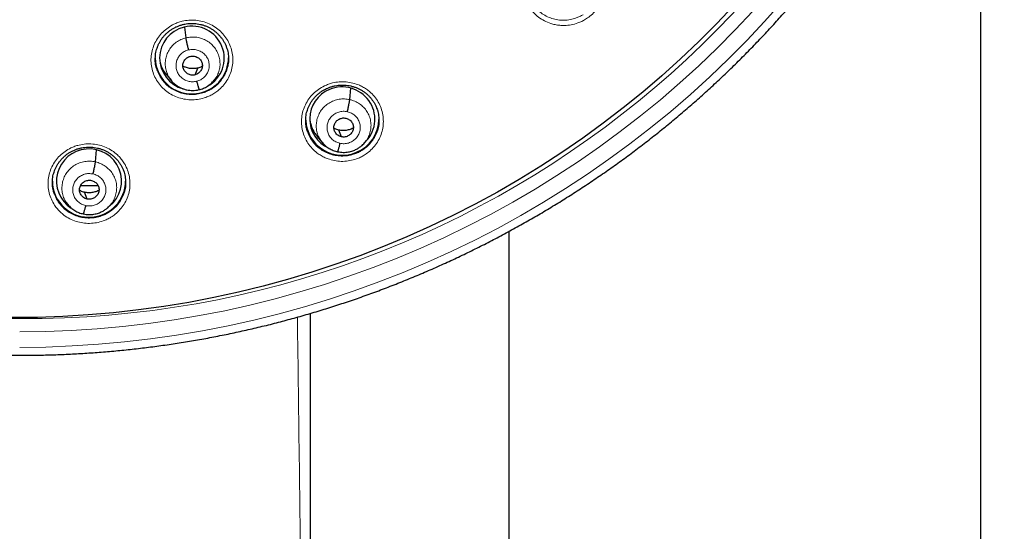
# Model space of a CAD drawing. Header units: millimetres. Extents: x 8 to 2230, y 12 to 2204.
# Tile 47 of 162: x 1077 to 1122, y 1818 to 1842. Entities that reach past the tile are written whole.
import ezdxf

# ---------------------------------------------------------------- set-up
doc = ezdxf.new("R2010")
doc.units = ezdxf.units.MM

msp = doc.modelspace()

# ---------------------------------------------------------------- linework, layer by layer
at = {"color": 7, "linetype": 'Continuous', "lineweight": 30}
for p, q in [((1121.38, 1713.841), (1121.38, 1858.143)), ((1084.495, 1841.24), (1084.446, 1841.742)), ((1083.568, 1839.553), (1083.815, 1839.254)), ((1084.913, 1839.523), (1085.039, 1839.841)), ((1085.795, 1839.263), (1085.918, 1839.411)), ((1092.097, 1838.376), (1092.145, 1838.903)), ((1091.709, 1836.65), (1091.591, 1836.964)), ((1090.57, 1836.686), (1090.818, 1836.387)), ((1092.803, 1836.4), (1092.795, 1836.391)), ((1092.799, 1836.388), (1092.882, 1836.488)), ((1080.293, 1835.487), (1080.343, 1836.042)), ((1078.564, 1834.135), (1078.586, 1834.092)), ((1079.904, 1833.763), (1079.787, 1834.078)), ((1078.86, 1833.689), (1079.013, 1833.503)), ((1081, 1833.513), (1080.991, 1833.503)), ((1080.995, 1833.5), (1081.111, 1833.64)), ((1099.48, 1832.26), (1099.48, 1713.841))]:
    msp.add_line(p, q, dxfattribs=at)
at = {"color": 7, "linetype": 'Continuous', "lineweight": 30, "flags": 128}
msp.add_lwpolyline([(1109.927, 1842.739), (1109.124, 1841.893), (1108.298, 1841.068), (1107.451, 1840.265), (1106.582, 1839.484), (1105.693, 1838.725), (1104.784, 1837.989), (1103.856, 1837.277), (1102.909, 1836.59), (1101.944, 1835.926), (1100.961, 1835.288), (1099.962, 1834.675), (1098.947, 1834.088), (1097.917, 1833.528), (1096.872, 1832.994), (1095.813, 1832.487), (1094.741, 1832.007), (1093.657, 1831.555), (1092.56, 1831.132), (1091.453, 1830.736), (1090.336, 1830.369), (1089.21, 1830.031), (1088.074, 1829.722), (1086.931, 1829.442), (1085.781, 1829.192), (1084.625, 1828.971), (1083.463, 1828.78), (1082.296, 1828.619), (1081.126, 1828.489), (1079.952, 1828.388), (1078.776, 1828.317), (1077.599, 1828.277), (1076.421, 1828.267)], dxfattribs=at)
at = {"color": 252, "linetype": 'Continuous', "lineweight": 0, "flags": 128}
for points in [[(1076.776, 1826.885), (1077.993, 1826.901), (1079.211, 1826.948), (1080.426, 1827.026), (1081.639, 1827.136), (1082.848, 1827.276), (1084.054, 1827.448), (1085.254, 1827.65), (1086.449, 1827.884), (1087.637, 1828.147), (1088.817, 1828.442), (1089.99, 1828.766), (1091.153, 1829.121), (1092.306, 1829.505), (1093.449, 1829.919), (1094.58, 1830.362), (1095.699, 1830.834), (1096.806, 1831.335), (1097.898, 1831.863), (1098.976, 1832.42), (1100.039, 1833.004), (1101.085, 1833.616), (1102.116, 1834.254), (1103.128, 1834.918), (1104.123, 1835.608), (1105.099, 1836.323), (1106.055, 1837.064), (1106.992, 1837.828), (1107.908, 1838.616), (1108.802, 1839.428), (1109.675, 1840.262), (1110.524, 1841.119), (1111.351, 1841.997), (1112.154, 1842.896)], [(1110.801, 1842.474), (1109.987, 1841.61), (1109.151, 1840.767), (1108.292, 1839.946), (1107.412, 1839.147), (1106.511, 1838.371), (1105.589, 1837.619), (1104.648, 1836.89), (1103.687, 1836.186), (1102.709, 1835.507), (1101.712, 1834.854), (1100.698, 1834.226), (1099.668, 1833.624), (1098.622, 1833.049), (1097.562, 1832.502), (1096.487, 1831.981), (1095.398, 1831.489), (1094.297, 1831.024), (1093.183, 1830.588), (1092.059, 1830.181), (1090.924, 1829.803), (1089.779, 1829.454), (1088.626, 1829.134), (1087.464, 1828.845), (1086.295, 1828.585), (1085.119, 1828.356), (1083.938, 1828.156), (1082.752, 1827.987), (1081.561, 1827.849), (1080.368, 1827.741), (1079.172, 1827.665), (1077.974, 1827.618), (1076.776, 1827.603)]]:
    msp.add_lwpolyline(points, dxfattribs=at)
at = {"color": 252, "linetype": 'Continuous', "lineweight": 0}
for centre, radius, start, end in [((1077.119, 1873.197), 44.974, 269.5619, 351.1833), ((1076.775, 1874.3), 46.077, 260.7696, 270.0009)]:
    msp.add_arc(centre, radius, start, end, dxfattribs=at)
at = {"color": 7, "linetype": 'Continuous', "lineweight": 30}
for centre, radius, start, end in [((1084.76, 1840.333), 1.693, 180.7051, 284.3235), ((1084.791, 1840.323), 1.676, 283.3522, 359.6146), ((1091.746, 1837.494), 1.697, 182.5638, 293.1678), ((1091.781, 1837.478), 1.669, 292.2979, 359.1295), ((1079.979, 1834.608), 1.686, 180.5378, 275.5197), ((1080.012, 1834.606), 1.681, 274.4052, 359.5356)]:
    msp.add_arc(centre, radius, start, end, dxfattribs=at)
for centre, major_axis, ratio, start_param, end_param in [((1084.771, 1840.298), (1.494, -0.143), 0.986246, 1.910687, 4.538775), ((1084.771, 1840.298), (1.494, -0.143), 0.986246, 5.320846, 8.193873), ((1091.749, 1837.472), (1.484, -0.295), 0.985767, 5.733609, 8.451892), ((1091.749, 1837.472), (1.484, -0.295), 0.985767, 2.168707, 4.476499), ((1091.749, 1837.472), (1.484, -0.295), 0.985767, 5.664215, 5.675279), ((1079.993, 1834.595), (1.508, -0.09), 0.988953, 1.717853, 4.195445), ((1079.993, 1834.595), (1.508, -0.09), 0.988953, 5.454596, 8.001039)]:
    msp.add_ellipse(centre, major_axis=major_axis, ratio=ratio, start_param=start_param, end_param=end_param, dxfattribs=at)
for points, knots in [([(1069.097, 1827.137), (1069.158, 1827.127), (1069.47, 1827.074), (1070.037, 1826.991), (1070.798, 1826.888), (1071.56, 1826.799), (1072.323, 1826.721), (1073.088, 1826.656), (1073.854, 1826.603), (1074.62, 1826.562), (1075.387, 1826.534), (1076.155, 1826.518), (1076.922, 1826.514), (1077.69, 1826.522), (1078.457, 1826.543), (1079.224, 1826.576), (1079.99, 1826.622), (1080.755, 1826.679), (1081.52, 1826.749), (1082.283, 1826.832), (1083.044, 1826.926), (1083.804, 1827.033), (1084.562, 1827.151), (1085.318, 1827.282), (1086.072, 1827.425), (1086.823, 1827.581), (1087.571, 1827.748), (1088.317, 1827.927), (1089.059, 1828.118), (1089.799, 1828.321), (1090.534, 1828.536), (1091.266, 1828.762), (1091.995, 1829), (1092.719, 1829.25), (1093.439, 1829.512), (1094.154, 1829.785), (1094.865, 1830.069), (1095.571, 1830.365), (1096.272, 1830.672), (1096.968, 1830.99), (1097.658, 1831.32), (1098.343, 1831.66), (1099.022, 1832.011), (1099.695, 1832.373), (1100.362, 1832.746), (1101.023, 1833.13), (1101.677, 1833.524), (1102.325, 1833.929), (1102.966, 1834.344), (1103.599, 1834.769), (1104.226, 1835.204), (1104.845, 1835.649), (1105.457, 1836.104), (1106.061, 1836.569), (1106.658, 1837.043), (1107.246, 1837.527), (1107.826, 1838.021), (1108.398, 1838.523), (1108.962, 1839.035), (1109.517, 1839.556), (1110.063, 1840.085), (1110.6, 1840.623), (1111.129, 1841.17), (1111.648, 1841.725), (1112.158, 1842.288), (1112.658, 1842.86), (1113.149, 1843.439), (1113.63, 1844.026), (1114.101, 1844.621), (1114.563, 1845.223), (1115.014, 1845.833), (1115.455, 1846.45), (1115.886, 1847.074), (1116.306, 1847.704), (1116.716, 1848.341), (1117.115, 1848.985), (1117.503, 1849.635), (1117.88, 1850.291), (1118.247, 1850.953), (1118.602, 1851.621), (1118.947, 1852.295), (1119.28, 1852.974), (1119.601, 1853.658), (1119.912, 1854.347), (1120.21, 1855.042), (1120.498, 1855.74), (1120.773, 1856.444), (1121.037, 1857.151), (1121.289, 1857.863), (1121.529, 1858.579), (1121.757, 1859.299), (1121.973, 1860.022), (1122.177, 1860.748), (1122.345, 1861.382), (1122.44, 1861.774), (1122.476, 1861.922)], [0, 0, 0, 0, 0.002613, 0.013502, 0.024391, 0.03528, 0.046168, 0.057057, 0.067946, 0.078835, 0.089724, 0.100613, 0.111502, 0.122391, 0.13328, 0.144169, 0.155058, 0.165946, 0.176835, 0.187724, 0.198613, 0.209502, 0.220391, 0.23128, 0.242169, 0.253057, 0.263946, 0.274835, 0.285724, 0.296613, 0.307501, 0.31839, 0.329279, 0.340167, 0.351056, 0.361945, 0.372833, 0.383722, 0.39461, 0.405499, 0.416387, 0.427276, 0.438164, 0.449052, 0.459941, 0.470829, 0.481717, 0.492605, 0.503493, 0.514381, 0.52527, 0.536158, 0.547045, 0.557933, 0.568821, 0.579709, 0.590597, 0.601484, 0.612372, 0.62326, 0.634147, 0.645035, 0.655922, 0.66681, 0.677697, 0.688584, 0.699471, 0.710359, 0.721246, 0.732133, 0.74302, 0.753907, 0.764794, 0.775681, 0.786568, 0.797454, 0.808341, 0.819228, 0.830114, 0.841001, 0.851887, 0.862774, 0.87366, 0.884547, 0.895433, 0.906319, 0.917206, 0.928092, 0.938978, 0.949864, 0.96075, 0.971637, 0.982523, 0.993409, 1, 1, 1, 1]), ([(1083.163, 1840.8), (1083.166, 1840.808), (1083.182, 1840.86), (1083.224, 1840.952), (1083.29, 1841.077), (1083.367, 1841.195), (1083.455, 1841.307), (1083.553, 1841.413), (1083.66, 1841.51), (1083.776, 1841.598), (1083.898, 1841.677), (1084.027, 1841.745), (1084.16, 1841.801), (1084.298, 1841.845), (1084.438, 1841.878), (1084.581, 1841.9), (1084.727, 1841.909), (1084.873, 1841.907), (1085.019, 1841.892), (1085.163, 1841.866), (1085.304, 1841.828), (1085.44, 1841.778), (1085.57, 1841.718), (1085.694, 1841.647), (1085.812, 1841.565), (1085.922, 1841.474), (1086.025, 1841.373), (1086.12, 1841.264), (1086.204, 1841.148), (1086.277, 1841.025), (1086.331, 1840.917), (1086.356, 1840.847), (1086.366, 1840.822)], [0, 0, 0, 0, 0.005646, 0.040447, 0.074853, 0.109306, 0.144027, 0.178967, 0.214053, 0.249195, 0.284269, 0.319191, 0.353899, 0.388311, 0.422578, 0.457126, 0.491927, 0.526906, 0.561977, 0.597026, 0.631963, 0.66673, 0.701239, 0.735473, 0.769956, 0.804787, 0.839879, 0.875122, 0.910377, 0.945487, 0.980342, 1, 1, 1, 1]), ([(1084.616, 1840.682), (1084.609, 1840.711), (1084.594, 1840.769), (1084.573, 1840.857), (1084.553, 1840.943), (1084.535, 1841.023), (1084.519, 1841.096), (1084.507, 1841.158), (1084.499, 1841.208), (1084.496, 1841.229), (1084.495, 1841.24)], [0, 0, 0, 0, 0.126292, 0.251728, 0.376567, 0.500877, 0.624926, 0.749284, 0.874246, 1, 1, 1, 1]), ([(1086.361, 1840.824), (1086.373, 1840.798), (1086.421, 1840.687), (1086.46, 1840.475), (1086.473, 1840.197), (1086.441, 1839.926), (1086.381, 1839.758), (1086.353, 1839.677)], [0, 0, 0, 0, 0.071562, 0.309015, 0.54621, 0.783405, 1, 1, 1, 1]), ([(1083.164, 1839.726), (1083.145, 1839.777), (1083.095, 1839.914), (1083.064, 1840.154), (1083.07, 1840.432), (1083.107, 1840.651), (1083.155, 1840.77), (1083.168, 1840.802)], [0, 0, 0, 0, 0.14596, 0.399371, 0.652781, 0.905846, 1, 1, 1, 1]), ([(1084.913, 1839.523), (1084.883, 1839.518), (1084.825, 1839.507), (1084.735, 1839.514), (1084.649, 1839.536), (1084.568, 1839.573), (1084.496, 1839.625), (1084.436, 1839.688), (1084.39, 1839.763), (1084.36, 1839.845), (1084.347, 1839.93), (1084.351, 1840.017), (1084.374, 1840.101), (1084.413, 1840.179), (1084.466, 1840.25), (1084.532, 1840.309), (1084.607, 1840.356), (1084.664, 1840.373), (1084.693, 1840.382)], [0, 0, 0, 0, 0.062616, 0.12509, 0.187745, 0.250478, 0.313047, 0.375342, 0.437604, 0.5, 0.562395, 0.624658, 0.686954, 0.749523, 0.812256, 0.87491, 0.937384, 1, 1, 1, 1]), ([(1084.693, 1840.382), (1084.722, 1840.388), (1084.78, 1840.399), (1084.87, 1840.392), (1084.956, 1840.37), (1085.037, 1840.332), (1085.109, 1840.281), (1085.17, 1840.217), (1085.215, 1840.143), (1085.245, 1840.061), (1085.258, 1839.975), (1085.254, 1839.888), (1085.231, 1839.804), (1085.192, 1839.726), (1085.139, 1839.656), (1085.074, 1839.596), (1084.998, 1839.549), (1084.941, 1839.532), (1084.913, 1839.523)], [0, 0, 0, 0, 0.062616, 0.12509, 0.187744, 0.250477, 0.313046, 0.375341, 0.437603, 0.499999, 0.562394, 0.624657, 0.686953, 0.749522, 0.812255, 0.87491, 0.937384, 1, 1, 1, 1]), ([(1083.287, 1840.088), (1083.312, 1840.015), (1083.368, 1839.845), (1083.469, 1839.664), (1083.556, 1839.573), (1083.572, 1839.556)], [0, 0, 0, 0, 0.385342, 0.88606, 1, 1, 1, 1]), ([(1085.039, 1839.841), (1084.976, 1839.829), (1084.85, 1839.805), (1084.659, 1839.821), (1084.489, 1839.861), (1084.391, 1839.91), (1084.35, 1839.931)], [0, 0, 0, 0, 0.268526, 0.536446, 0.805138, 1, 1, 1, 1]), ([(1085.253, 1839.925), (1085.241, 1839.917), (1085.176, 1839.877), (1085.101, 1839.857), (1085.039, 1839.841)], [0, 0, 0, 0, 0.174862, 1, 1, 1, 1]), ([(1083.805, 1839.266), (1083.81, 1839.26), (1083.822, 1839.245), (1083.855, 1839.208), (1083.914, 1839.148), (1084.01, 1839.064), (1084.125, 1838.986), (1084.253, 1838.918), (1084.387, 1838.865), (1084.527, 1838.826), (1084.668, 1838.804), (1084.806, 1838.796), (1084.955, 1838.804), (1085.054, 1838.826), (1085.105, 1838.837)], [0, 0, 0, 0, 0.017385, 0.040394, 0.104182, 0.192233, 0.304692, 0.393308, 0.492828, 0.603211, 0.693117, 0.789109, 0.891294, 1, 1, 1, 1]), ([(1084.989, 1839.223), (1084.997, 1839.195), (1085.012, 1839.138), (1085.033, 1839.06), (1085.053, 1838.989), (1085.071, 1838.93), (1085.086, 1838.883), (1085.098, 1838.851), (1085.102, 1838.842), (1085.105, 1838.838)], [0, 0, 0, 0, 0.144511, 0.290043, 0.436429, 0.583164, 0.729865, 0.876425, 1, 1, 1, 1]), ([(1085.105, 1838.837), (1085.172, 1838.855), (1085.307, 1838.891), (1085.493, 1838.99), (1085.663, 1839.115), (1085.756, 1839.22), (1085.803, 1839.273)], [0, 0, 0, 0, 0.249039, 0.498396, 0.748773, 1, 1, 1, 1]), ([(1090.145, 1837.938), (1090.148, 1837.946), (1090.164, 1837.998), (1090.206, 1838.091), (1090.272, 1838.215), (1090.349, 1838.334), (1090.436, 1838.446), (1090.534, 1838.551), (1090.641, 1838.649), (1090.757, 1838.738), (1090.879, 1838.817), (1091.008, 1838.885), (1091.141, 1838.941), (1091.278, 1838.986), (1091.418, 1839.02), (1091.561, 1839.042), (1091.707, 1839.052), (1091.853, 1839.05), (1091.999, 1839.036), (1092.143, 1839.01), (1092.284, 1838.973), (1092.42, 1838.924), (1092.551, 1838.864), (1092.674, 1838.793), (1092.792, 1838.713), (1092.903, 1838.622), (1093.006, 1838.522), (1093.101, 1838.413), (1093.185, 1838.297), (1093.258, 1838.175), (1093.313, 1838.066), (1093.339, 1837.996), (1093.348, 1837.97)], [0, 0, 0, 0, 0.005673, 0.040438, 0.074804, 0.109211, 0.143888, 0.178785, 0.213827, 0.248926, 0.283957, 0.318834, 0.353494, 0.387861, 0.422087, 0.456598, 0.491364, 0.526313, 0.561358, 0.59639, 0.631314, 0.666074, 0.700583, 0.734819, 0.769303, 0.804134, 0.839226, 0.874471, 0.909731, 0.944848, 0.979714, 1, 1, 1, 1]), ([(1091.985, 1837.815), (1091.991, 1837.844), (1092.005, 1837.902), (1092.025, 1837.991), (1092.043, 1838.077), (1092.06, 1838.158), (1092.074, 1838.231), (1092.085, 1838.293), (1092.094, 1838.343), (1092.096, 1838.365), (1092.097, 1838.376)], [0, 0, 0, 0, 0.1256742, 0.2509501, 0.3759301, 0.5005341, 0.6249119, 0.7495344, 0.874557, 1, 1, 1, 1]), ([(1090.147, 1836.866), (1090.129, 1836.916), (1090.078, 1837.054), (1090.046, 1837.293), (1090.053, 1837.571), (1090.089, 1837.79), (1090.137, 1837.908), (1090.15, 1837.94)], [0, 0, 0, 0, 0.146895, 0.400272, 0.653648, 0.906559, 1, 1, 1, 1]), ([(1093.344, 1837.972), (1093.355, 1837.947), (1093.403, 1837.836), (1093.443, 1837.624), (1093.456, 1837.346), (1093.424, 1837.076), (1093.365, 1836.907), (1093.336, 1836.827)], [0, 0, 0, 0, 0.071295, 0.308779, 0.545854, 0.782928, 1, 1, 1, 1]), ([(1090.247, 1837.385), (1090.269, 1837.291), (1090.314, 1837.099), (1090.431, 1836.863), (1090.537, 1836.738), (1090.576, 1836.691)], [0, 0, 0, 0, 0.3734312, 0.7652311, 1, 1, 1, 1]), ([(1091.709, 1836.65), (1091.68, 1836.658), (1091.623, 1836.674), (1091.546, 1836.719), (1091.48, 1836.777), (1091.425, 1836.846), (1091.385, 1836.924), (1091.361, 1837.007), (1091.355, 1837.094), (1091.367, 1837.18), (1091.395, 1837.262), (1091.439, 1837.338), (1091.498, 1837.403), (1091.57, 1837.456), (1091.65, 1837.495), (1091.736, 1837.519), (1091.825, 1837.528), (1091.884, 1837.518), (1091.913, 1837.513)], [0, 0, 0, 0, 0.062618, 0.125098, 0.187755, 0.250489, 0.313058, 0.375354, 0.43762, 0.500016, 0.562408, 0.624662, 0.686949, 0.749514, 0.812248, 0.874907, 0.937386, 1, 1, 1, 1]), ([(1091.913, 1837.513), (1091.942, 1837.505), (1091.999, 1837.489), (1092.075, 1837.444), (1092.142, 1837.386), (1092.196, 1837.317), (1092.237, 1837.239), (1092.261, 1837.156), (1092.267, 1837.069), (1092.255, 1836.983), (1092.227, 1836.901), (1092.183, 1836.825), (1092.123, 1836.76), (1092.052, 1836.707), (1091.972, 1836.668), (1091.886, 1836.644), (1091.797, 1836.635), (1091.738, 1836.645), (1091.709, 1836.65)], [0, 0, 0, 0, 0.062618, 0.1250972, 0.1877546, 0.2504884, 0.3130566, 0.3753527, 0.437618, 0.5000149, 0.5624071, 0.6246614, 0.6869484, 0.7495132, 0.8122477, 0.8749066, 0.9373852, 1, 1, 1, 1]), ([(1091.591, 1836.964), (1091.529, 1836.979), (1091.448, 1836.999), (1091.377, 1837.042), (1091.361, 1837.052)], [0, 0, 0, 0, 0.766642, 1, 1, 1, 1]), ([(1092.263, 1837.062), (1092.227, 1837.043), (1092.135, 1836.994), (1091.972, 1836.953), (1091.78, 1836.933), (1091.654, 1836.954), (1091.591, 1836.964)], [0, 0, 0, 0, 0.174739, 0.450155, 0.724778, 1, 1, 1, 1]), ([(1090.813, 1836.395), (1090.861, 1836.341), (1090.956, 1836.235), (1091.131, 1836.109), (1091.322, 1836.011), (1091.461, 1835.977), (1091.53, 1835.96)], [0, 0, 0, 0, 0.2509531, 0.5012841, 0.750761, 1, 1, 1, 1]), ([(1091.53, 1835.96), (1091.574, 1835.951), (1091.66, 1835.934), (1091.789, 1835.926), (1091.912, 1835.93), (1092.062, 1835.95), (1092.23, 1835.994), (1092.405, 1836.069), (1092.548, 1836.155), (1092.659, 1836.242), (1092.744, 1836.323), (1092.789, 1836.376), (1092.809, 1836.399)], [0, 0, 0, 0, 0.095099, 0.185536, 0.271566, 0.353297, 0.50383, 0.637252, 0.753494, 0.852619, 0.934731, 1, 1, 1, 1]), ([(1091.637, 1836.348), (1091.63, 1836.319), (1091.617, 1836.262), (1091.597, 1836.185), (1091.579, 1836.115), (1091.562, 1836.056), (1091.548, 1836.009), (1091.537, 1835.976), (1091.532, 1835.966), (1091.53, 1835.961)], [0, 0, 0, 0, 0.145237, 0.290616, 0.436831, 0.583717, 0.730676, 0.877104, 1, 1, 1, 1]), ([(1078.388, 1835.066), (1078.39, 1835.072), (1078.406, 1835.123), (1078.447, 1835.214), (1078.512, 1835.339), (1078.589, 1835.457), (1078.677, 1835.569), (1078.774, 1835.674), (1078.881, 1835.772), (1078.996, 1835.86), (1079.118, 1835.939), (1079.247, 1836.007), (1079.38, 1836.063), (1079.517, 1836.108), (1079.657, 1836.141), (1079.8, 1836.163), (1079.946, 1836.173), (1080.092, 1836.171), (1080.238, 1836.157), (1080.382, 1836.131), (1080.523, 1836.093), (1080.66, 1836.044), (1080.79, 1835.984), (1080.914, 1835.913), (1081.032, 1835.832), (1081.143, 1835.742), (1081.246, 1835.642), (1081.341, 1835.533), (1081.426, 1835.417), (1081.499, 1835.295), (1081.555, 1835.184), (1081.582, 1835.113), (1081.592, 1835.085)], [0, 0, 0, 0, 0.004814, 0.039614, 0.074019, 0.108463, 0.143172, 0.178097, 0.213164, 0.248283, 0.28333, 0.318221, 0.352896, 0.387272, 0.421492, 0.455986, 0.490732, 0.525656, 0.560671, 0.595663, 0.630539, 0.665242, 0.699687, 0.733853, 0.768268, 0.803036, 0.838071, 0.873263, 0.908475, 0.943546, 0.978367, 1, 1, 1, 1]), ([(1080.18, 1834.927), (1080.187, 1834.956), (1080.2, 1835.014), (1080.22, 1835.103), (1080.239, 1835.189), (1080.256, 1835.27), (1080.27, 1835.342), (1080.281, 1835.404), (1080.289, 1835.455), (1080.292, 1835.476), (1080.293, 1835.487)], [0, 0, 0, 0, 0.126049, 0.251433, 0.376335, 0.500758, 0.624928, 0.749386, 0.874373, 1, 1, 1, 1]), ([(1078.39, 1833.997), (1078.372, 1834.045), (1078.321, 1834.181), (1078.29, 1834.418), (1078.295, 1834.696), (1078.332, 1834.916), (1078.38, 1835.034), (1078.393, 1835.067)], [0, 0, 0, 0, 0.141366, 0.39571, 0.650054, 0.903995, 1, 1, 1, 1]), ([(1081.588, 1835.087), (1081.598, 1835.063), (1081.646, 1834.954), (1081.685, 1834.744), (1081.699, 1834.466), (1081.667, 1834.195), (1081.608, 1834.025), (1081.58, 1833.944)], [0, 0, 0, 0, 0.066595, 0.304468, 0.542105, 0.779741, 1, 1, 1, 1]), ([(1079.904, 1833.763), (1079.875, 1833.771), (1079.818, 1833.787), (1079.742, 1833.833), (1079.675, 1833.891), (1079.621, 1833.96), (1079.581, 1834.038), (1079.556, 1834.121), (1079.55, 1834.208), (1079.562, 1834.294), (1079.59, 1834.376), (1079.634, 1834.451), (1079.694, 1834.516), (1079.765, 1834.569), (1079.845, 1834.608), (1079.931, 1834.632), (1080.021, 1834.64), (1080.079, 1834.63), (1080.109, 1834.626)], [0, 0, 0, 0, 0.062617, 0.125093, 0.187748, 0.250481, 0.313051, 0.375349, 0.437614, 0.50001, 0.562404, 0.624662, 0.686954, 0.749522, 0.812255, 0.87491, 0.937385, 1, 1, 1, 1]), ([(1080.109, 1834.626), (1080.137, 1834.618), (1080.194, 1834.601), (1080.271, 1834.556), (1080.337, 1834.498), (1080.392, 1834.428), (1080.432, 1834.351), (1080.456, 1834.267), (1080.462, 1834.181), (1080.451, 1834.095), (1080.422, 1834.013), (1080.378, 1833.937), (1080.319, 1833.872), (1080.248, 1833.82), (1080.167, 1833.781), (1080.081, 1833.757), (1079.992, 1833.748), (1079.933, 1833.758), (1079.904, 1833.763)], [0, 0, 0, 0, 0.062617, 0.125093, 0.187747, 0.25048, 0.313049, 0.375347, 0.437612, 0.500009, 0.562403, 0.624661, 0.686953, 0.74952, 0.812254, 0.87491, 0.937385, 1, 1, 1, 1]), ([(1079.787, 1834.078), (1079.725, 1834.094), (1079.643, 1834.114), (1079.573, 1834.157), (1079.556, 1834.167)], [0, 0, 0, 0, 0.766682, 1, 1, 1, 1]), ([(1079.946, 1834.375), (1079.834, 1834.375), (1079.72, 1834.375), (1079.596, 1834.375), (1079.593, 1834.375)], [0, 0, 0, 0, 0.974998, 1, 1, 1, 1]), ([(1080.458, 1834.174), (1080.423, 1834.155), (1080.331, 1834.107), (1080.167, 1834.066), (1079.976, 1834.046), (1079.85, 1834.067), (1079.787, 1834.078)], [0, 0, 0, 0, 0.174835, 0.450214, 0.7248, 1, 1, 1, 1]), ([(1080.417, 1834.375), (1080.395, 1834.375), (1080.312, 1834.375), (1080.155, 1834.375), (1080.015, 1834.375), (1079.946, 1834.375)], [0, 0, 0, 0, 0.14509, 0.572545, 1, 1, 1, 1]), ([(1079.009, 1833.51), (1079.056, 1833.457), (1079.152, 1833.35), (1079.327, 1833.224), (1079.518, 1833.125), (1079.656, 1833.091), (1079.725, 1833.074)], [0, 0, 0, 0, 0.2508889, 0.5012021, 0.7507018, 1, 1, 1, 1]), ([(1079.725, 1833.074), (1079.77, 1833.065), (1079.856, 1833.048), (1079.985, 1833.04), (1080.107, 1833.044), (1080.257, 1833.063), (1080.426, 1833.107), (1080.601, 1833.182), (1080.743, 1833.267), (1080.855, 1833.354), (1080.94, 1833.435), (1080.985, 1833.488), (1081.005, 1833.511)], [0, 0, 0, 0, 0.0950939, 0.1855232, 0.271544, 0.3532672, 0.5037858, 0.6372017, 0.7534443, 0.8525769, 0.9347062, 1, 1, 1, 1]), ([(1079.833, 1833.462), (1079.826, 1833.433), (1079.812, 1833.376), (1079.793, 1833.299), (1079.774, 1833.229), (1079.758, 1833.17), (1079.744, 1833.123), (1079.732, 1833.09), (1079.728, 1833.08), (1079.726, 1833.076)], [0, 0, 0, 0, 0.1448615, 0.2901469, 0.4364728, 0.583581, 0.7307806, 0.8773718, 1, 1, 1, 1]), ([(1090.275, 1711.294), (1090.275, 1711.363), (1090.275, 1711.727), (1090.275, 1712.369), (1090.275, 1713.203), (1090.274, 1713.988), (1090.274, 1714.724), (1090.274, 1715.399), (1090.274, 1716.014), (1090.274, 1716.573), (1090.274, 1717.087), (1090.274, 1717.557), (1090.274, 1717.99), (1090.274, 1718.383), (1090.274, 1718.735), (1090.274, 1719.038), (1090.274, 1719.293), (1090.274, 1719.498), (1090.274, 1719.665), (1090.274, 1719.812), (1090.274, 1719.961), (1090.274, 1720.201), (1090.274, 1720.546), (1090.274, 1721.011), (1090.274, 1721.507), (1090.274, 1722.031), (1090.274, 1722.578), (1090.274, 1723.166), (1090.274, 1723.785), (1090.274, 1724.421), (1090.274, 1725.43), (1090.274, 1726.82), (1090.274, 1728.601), (1090.274, 1730.417), (1090.274, 1732.28), (1090.274, 1734.191), (1090.274, 1736.141), (1090.274, 1738.1), (1090.274, 1740.053), (1090.274, 1741.994), (1090.274, 1743.923), (1090.274, 1745.704), (1090.274, 1747.338), (1090.273, 1748.826), (1090.273, 1750.307), (1090.273, 1751.777), (1090.273, 1753.212), (1090.273, 1754.598), (1090.273, 1755.924), (1090.273, 1757.197), (1090.273, 1758.419), (1090.273, 1759.589), (1090.273, 1760.706), (1090.273, 1761.772), (1090.273, 1762.668), (1090.272, 1763.408), (1090.272, 1764.016), (1090.272, 1764.637), (1090.272, 1765.285), (1090.272, 1766.018), (1090.272, 1766.841), (1090.272, 1767.76), (1090.272, 1768.724), (1090.272, 1769.732), (1090.272, 1770.778), (1090.272, 1771.861), (1090.272, 1772.982), (1090.272, 1774.136), (1090.272, 1775.845), (1090.272, 1778.08), (1090.272, 1780.824), (1090.272, 1783.434), (1090.272, 1785.914), (1090.272, 1788.263), (1090.272, 1790.577), (1090.272, 1792.852), (1090.272, 1795.087), (1090.272, 1797.24), (1090.272, 1799.312), (1090.272, 1800.859), (1090.272, 1801.934), (1090.272, 1802.55), (1090.272, 1803.162), (1090.272, 1803.779), (1090.272, 1804.476), (1090.272, 1805.271), (1090.272, 1806.173), (1090.272, 1807.127), (1090.272, 1808.133), (1090.272, 1809.19), (1090.272, 1810.298), (1090.272, 1811.459), (1090.272, 1812.671), (1090.272, 1813.934), (1090.272, 1815.25), (1090.272, 1816.616), (1090.272, 1818.035), (1090.272, 1819.505), (1090.272, 1820.983), (1090.272, 1822.465), (1090.272, 1823.949), (1090.272, 1825.477), (1090.272, 1826.986), (1090.272, 1827.985), (1090.272, 1828.461)], [0, 0, 0, 0, 0.001777, 0.009314, 0.016433, 0.023132, 0.029411, 0.03527, 0.040408, 0.045172, 0.04956, 0.053573, 0.057211, 0.060631, 0.063635, 0.066223, 0.068396, 0.070153, 0.071475, 0.072665, 0.073934, 0.075281, 0.078805, 0.082775, 0.08719, 0.091509, 0.096183, 0.101213, 0.106568, 0.112015, 0.117504, 0.132409, 0.147611, 0.163108, 0.178902, 0.195323, 0.212048, 0.228817, 0.245486, 0.262055, 0.278524, 0.294893, 0.307656, 0.320358, 0.332998, 0.345577, 0.357991, 0.369751, 0.381066, 0.391938, 0.402366, 0.41235, 0.421889, 0.430984, 0.439634, 0.444844, 0.44993, 0.455211, 0.460742, 0.466523, 0.473986, 0.481828, 0.49005, 0.498652, 0.507635, 0.516828, 0.526389, 0.536318, 0.546387, 0.570129, 0.593544, 0.616628, 0.636957, 0.657018, 0.676782, 0.696203, 0.71528, 0.734014, 0.751325, 0.768332, 0.773614, 0.778866, 0.784088, 0.789289, 0.794674, 0.801935, 0.809636, 0.817777, 0.826359, 0.83538, 0.844843, 0.854746, 0.865089, 0.875873, 0.887098, 0.898765, 0.910872, 0.92342, 0.93641, 0.948705, 0.961371, 0.974409, 0.987817, 1, 1, 1, 1])]:
    msp.add_open_spline(points, degree=3, knots=knots, dxfattribs=at)
at = {"color": 252, "linetype": 'Continuous', "lineweight": 0}
for points, knots in [([(1103.036, 1842.099), (1103.104, 1842.144), (1103.26, 1842.248), (1103.472, 1842.452), (1103.663, 1842.705), (1103.806, 1842.985), (1103.9, 1843.285), (1103.941, 1843.595), (1103.929, 1843.907), (1103.861, 1844.213), (1103.743, 1844.503), (1103.576, 1844.769), (1103.365, 1845.005), (1103.116, 1845.201), (1102.867, 1845.338), (1102.634, 1845.425), (1102.427, 1845.478), (1102.18, 1845.514), (1101.894, 1845.514), (1101.615, 1845.469), (1101.385, 1845.399), (1101.163, 1845.307), (1100.922, 1845.164), (1100.677, 1844.96), (1100.471, 1844.719), (1100.309, 1844.448), (1100.196, 1844.154), (1100.135, 1843.847), (1100.128, 1843.535), (1100.174, 1843.226), (1100.274, 1842.929), (1100.423, 1842.652), (1100.618, 1842.405), (1100.853, 1842.193), (1101.123, 1842.023), (1101.385, 1841.912), (1101.626, 1841.849), (1101.838, 1841.818), (1102.088, 1841.808), (1102.373, 1841.837), (1102.644, 1841.91), (1102.865, 1842.001), (1102.979, 1842.066), (1103.036, 1842.099)], [0, 0, 0, 0, 0.020513, 0.047292, 0.074071, 0.100846, 0.127621, 0.154422, 0.181223, 0.208068, 0.234914, 0.261803, 0.288692, 0.315605, 0.342518, 0.360448, 0.378435, 0.396365, 0.423237, 0.450109, 0.466891, 0.483673, 0.510448, 0.537223, 0.563998, 0.590773, 0.617553, 0.644333, 0.671146, 0.69796, 0.72482, 0.75168, 0.77858, 0.805479, 0.832393, 0.859307, 0.877232, 0.895214, 0.913139, 0.939996, 0.966854, 0.983427, 1, 1, 1, 1]), ([(1102.923, 1842.313), (1102.872, 1842.284), (1102.77, 1842.226), (1102.572, 1842.144), (1102.329, 1842.078), (1102.043, 1842.049), (1101.756, 1842.068), (1101.569, 1842.111), (1101.388, 1842.17), (1101.211, 1842.244), (1100.97, 1842.395), (1100.759, 1842.585), (1100.587, 1842.806), (1100.473, 1843.001), (1100.435, 1843.125), (1100.424, 1843.161)], [0, 0, 0, 0, 0.057963, 0.115926, 0.209838, 0.30375, 0.397653, 0.491558, 0.492002, 0.586167, 0.680331, 0.774449, 0.868567, 0.962543, 1, 1, 1, 1]), ([(1085.781, 1838.652), (1085.846, 1838.696), (1086, 1838.798), (1086.209, 1838.999), (1086.4, 1839.251), (1086.543, 1839.531), (1086.637, 1839.83), (1086.677, 1840.14), (1086.664, 1840.452), (1086.596, 1840.758), (1086.477, 1841.049), (1086.309, 1841.315), (1086.098, 1841.551), (1085.848, 1841.748), (1085.568, 1841.902), (1085.265, 1842.007), (1084.948, 1842.063), (1084.626, 1842.064), (1084.349, 1842.021), (1084.119, 1841.952), (1083.898, 1841.86), (1083.657, 1841.719), (1083.412, 1841.516), (1083.206, 1841.275), (1083.044, 1841.005), (1082.932, 1840.712), (1082.87, 1840.405), (1082.864, 1840.093), (1082.911, 1839.783), (1083.011, 1839.486), (1083.161, 1839.209), (1083.358, 1838.961), (1083.593, 1838.749), (1083.863, 1838.578), (1084.158, 1838.454), (1084.471, 1838.38), (1084.792, 1838.358), (1085.112, 1838.389), (1085.384, 1838.461), (1085.607, 1838.553), (1085.723, 1838.619), (1085.781, 1838.652)], [0, 0, 0, 0, 0.019838, 0.046637, 0.073436, 0.100261, 0.127087, 0.153948, 0.180809, 0.207699, 0.234589, 0.261487, 0.288386, 0.31527, 0.342155, 0.369008, 0.39586, 0.422678, 0.449497, 0.466202, 0.482907, 0.509722, 0.536536, 0.56335, 0.590164, 0.617, 0.643837, 0.670708, 0.69758, 0.724475, 0.751369, 0.778266, 0.805163, 0.832039, 0.858914, 0.885756, 0.912598, 0.939407, 0.966216, 0.983108, 1, 1, 1, 1]), ([(1084.495, 1841.24), (1084.577, 1841.256), (1084.741, 1841.287), (1084.993, 1841.271), (1085.236, 1841.213), (1085.463, 1841.108), (1085.664, 1840.963), (1085.832, 1840.781), (1085.959, 1840.571), (1086.042, 1840.341), (1086.08, 1840.099), (1086.07, 1839.855), (1086.008, 1839.618), (1085.914, 1839.415), (1085.824, 1839.305), (1085.786, 1839.259)], [0, 0, 0, 0, 0.078712, 0.157316, 0.235954, 0.314564, 0.393164, 0.471698, 0.55019, 0.628786, 0.707381, 0.785874, 0.864408, 0.943008, 1, 1, 1, 1]), ([(1083.808, 1839.268), (1083.798, 1839.278), (1083.733, 1839.347), (1083.648, 1839.506), (1083.562, 1839.734), (1083.526, 1839.976), (1083.536, 1840.22), (1083.597, 1840.457), (1083.704, 1840.678), (1083.854, 1840.875), (1084.041, 1841.039), (1084.255, 1841.168), (1084.415, 1841.216), (1084.495, 1841.24)], [0, 0, 0, 0, 0.016506, 0.114736, 0.213096, 0.311456, 0.409687, 0.507969, 0.606334, 0.704712, 0.803124, 0.901494, 1, 1, 1, 1]), ([(1084.989, 1839.223), (1084.923, 1839.212), (1084.79, 1839.19), (1084.587, 1839.222), (1084.4, 1839.3), (1084.241, 1839.424), (1084.12, 1839.583), (1084.045, 1839.767), (1084.022, 1839.965), (1084.052, 1840.161), (1084.133, 1840.343), (1084.26, 1840.498), (1084.424, 1840.62), (1084.552, 1840.661), (1084.616, 1840.682)], [0, 0, 0, 0, 0.083335, 0.166671, 0.250005, 0.333339, 0.41667, 0.500002, 0.583331, 0.666664, 0.749998, 0.833331, 0.916665, 1, 1, 1, 1]), ([(1084.616, 1840.682), (1084.683, 1840.693), (1084.816, 1840.715), (1085.018, 1840.684), (1085.205, 1840.605), (1085.364, 1840.482), (1085.486, 1840.323), (1085.56, 1840.138), (1085.583, 1839.941), (1085.553, 1839.745), (1085.472, 1839.562), (1085.345, 1839.407), (1085.182, 1839.286), (1085.054, 1839.244), (1084.989, 1839.223)], [0, 0, 0, 0, 0.083336, 0.16667, 0.250005, 0.333339, 0.416673, 0.500003, 0.583336, 0.666668, 0.750003, 0.833337, 0.916667, 1, 1, 1, 1]), ([(1085.672, 1838.867), (1085.62, 1838.837), (1085.516, 1838.778), (1085.317, 1838.696), (1085.074, 1838.632), (1084.787, 1838.604), (1084.501, 1838.623), (1084.314, 1838.667), (1084.133, 1838.726), (1083.956, 1838.8), (1083.715, 1838.952), (1083.504, 1839.142), (1083.33, 1839.364), (1083.215, 1839.562), (1083.176, 1839.689), (1083.164, 1839.726)], [0, 0, 0, 0, 0.0588623, 0.1177246, 0.2111187, 0.304513, 0.3979048, 0.4912972, 0.4916333, 0.5852973, 0.678962, 0.7727085, 0.8664556, 0.9602024, 1, 1, 1, 1]), ([(1086.353, 1839.677), (1086.351, 1839.67), (1086.321, 1839.573), (1086.222, 1839.403), (1086.055, 1839.177), (1085.867, 1838.997), (1085.73, 1838.906), (1085.672, 1838.867)], [0, 0, 0, 0, 0.022384, 0.283976, 0.545281, 0.806583, 1, 1, 1, 1]), ([(1092.766, 1835.799), (1092.832, 1835.843), (1092.986, 1835.946), (1093.196, 1836.148), (1093.386, 1836.4), (1093.529, 1836.68), (1093.622, 1836.979), (1093.662, 1837.289), (1093.649, 1837.601), (1093.581, 1837.906), (1093.462, 1838.196), (1093.293, 1838.462), (1093.105, 1838.671), (1092.916, 1838.829), (1092.739, 1838.945), (1092.518, 1839.058), (1092.248, 1839.151), (1091.931, 1839.205), (1091.609, 1839.206), (1091.331, 1839.161), (1091.102, 1839.091), (1090.881, 1838.999), (1090.64, 1838.858), (1090.395, 1838.654), (1090.19, 1838.413), (1090.028, 1838.143), (1089.916, 1837.85), (1089.855, 1837.543), (1089.849, 1837.231), (1089.896, 1836.922), (1089.997, 1836.626), (1090.147, 1836.349), (1090.343, 1836.102), (1090.553, 1835.914), (1090.759, 1835.776), (1090.948, 1835.679), (1091.18, 1835.589), (1091.458, 1835.524), (1091.779, 1835.503), (1092.099, 1835.535), (1092.371, 1835.608), (1092.593, 1835.7), (1092.708, 1835.766), (1092.766, 1835.799)], [0, 0, 0, 0, 0.020035, 0.046809, 0.073584, 0.100382, 0.127181, 0.154023, 0.180866, 0.207753, 0.23464, 0.261552, 0.288464, 0.306395, 0.324384, 0.342315, 0.369189, 0.396064, 0.422892, 0.449719, 0.466432, 0.483144, 0.509932, 0.53672, 0.563507, 0.590294, 0.617105, 0.643916, 0.670773, 0.697631, 0.724528, 0.751426, 0.77834, 0.805254, 0.82318, 0.841163, 0.859089, 0.88595, 0.91281, 0.939624, 0.966438, 0.983219, 1, 1, 1, 1]), ([(1090.829, 1836.383), (1090.795, 1836.423), (1090.708, 1836.525), (1090.614, 1836.721), (1090.547, 1836.956), (1090.533, 1837.2), (1090.566, 1837.442), (1090.645, 1837.674), (1090.768, 1837.888), (1090.933, 1838.073), (1091.131, 1838.223), (1091.357, 1838.332), (1091.599, 1838.396), (1091.85, 1838.417), (1092.015, 1838.39), (1092.097, 1838.376)], [0, 0, 0, 0, 0.050481, 0.129624, 0.208701, 0.287738, 0.366878, 0.446015, 0.525046, 0.60412, 0.683263, 0.762416, 0.841598, 0.920746, 1, 1, 1, 1]), ([(1092.097, 1838.376), (1092.178, 1838.353), (1092.338, 1838.309), (1092.555, 1838.184), (1092.744, 1838.024), (1092.898, 1837.831), (1093.009, 1837.612), (1093.074, 1837.376), (1093.089, 1837.133), (1093.056, 1836.89), (1092.975, 1836.659), (1092.889, 1836.493), (1092.818, 1836.416), (1092.803, 1836.4)], [0, 0, 0, 0, 0.097571, 0.195008, 0.292487, 0.389933, 0.487366, 0.584718, 0.682022, 0.779452, 0.876878, 0.974174, 1, 1, 1, 1]), ([(1091.637, 1836.348), (1091.573, 1836.368), (1091.444, 1836.407), (1091.279, 1836.524), (1091.149, 1836.676), (1091.064, 1836.857), (1091.031, 1837.052), (1091.05, 1837.25), (1091.121, 1837.436), (1091.24, 1837.598), (1091.397, 1837.725), (1091.582, 1837.808), (1091.784, 1837.844), (1091.918, 1837.825), (1091.985, 1837.815)], [0, 0, 0, 0, 0.083333, 0.166663, 0.249999, 0.333334, 0.416669, 0.499998, 0.58333, 0.666662, 0.749996, 0.83333, 0.916664, 1, 1, 1, 1]), ([(1091.985, 1837.815), (1092.049, 1837.795), (1092.178, 1837.756), (1092.343, 1837.639), (1092.473, 1837.487), (1092.557, 1837.306), (1092.591, 1837.111), (1092.572, 1836.913), (1092.5, 1836.727), (1092.382, 1836.564), (1092.225, 1836.437), (1092.039, 1836.355), (1091.838, 1836.319), (1091.704, 1836.338), (1091.637, 1836.348)], [0, 0, 0, 0, 0.083333, 0.166663, 0.249999, 0.333335, 0.416669, 0.499998, 0.58333, 0.666662, 0.749996, 0.83333, 0.916664, 1, 1, 1, 1]), ([(1092.655, 1836.015), (1092.603, 1835.985), (1092.5, 1835.926), (1092.301, 1835.844), (1092.058, 1835.779), (1091.772, 1835.75), (1091.486, 1835.769), (1091.299, 1835.812), (1091.117, 1835.87), (1090.94, 1835.944), (1090.699, 1836.095), (1090.487, 1836.284), (1090.313, 1836.506), (1090.199, 1836.703), (1090.159, 1836.829), (1090.147, 1836.866)], [0, 0, 0, 0, 0.058507, 0.117013, 0.210466, 0.303919, 0.397366, 0.490814, 0.491308, 0.585117, 0.678927, 0.772799, 0.866671, 0.960489, 1, 1, 1, 1]), ([(1093.336, 1836.827), (1093.334, 1836.819), (1093.305, 1836.723), (1093.206, 1836.553), (1093.04, 1836.327), (1092.851, 1836.146), (1092.714, 1836.054), (1092.655, 1836.015)], [0, 0, 0, 0, 0.021617, 0.28284, 0.543792, 0.804742, 1, 1, 1, 1]), ([(1081.013, 1832.924), (1081.077, 1832.966), (1081.229, 1833.068), (1081.437, 1833.268), (1081.627, 1833.52), (1081.769, 1833.8), (1081.863, 1834.098), (1081.902, 1834.408), (1081.888, 1834.72), (1081.819, 1835.026), (1081.712, 1835.284), (1081.587, 1835.494), (1081.459, 1835.661), (1081.289, 1835.839), (1081.066, 1836.013), (1080.786, 1836.166), (1080.482, 1836.27), (1080.166, 1836.325), (1079.844, 1836.326), (1079.567, 1836.282), (1079.338, 1836.213), (1079.118, 1836.121), (1078.877, 1835.98), (1078.632, 1835.777), (1078.428, 1835.537), (1078.266, 1835.267), (1078.155, 1834.974), (1078.094, 1834.667), (1078.089, 1834.355), (1078.137, 1834.046), (1078.238, 1833.749), (1078.372, 1833.504), (1078.52, 1833.308), (1078.665, 1833.154), (1078.853, 1832.995), (1079.094, 1832.844), (1079.389, 1832.721), (1079.702, 1832.648), (1080.023, 1832.626), (1080.343, 1832.658), (1080.615, 1832.731), (1080.838, 1832.823), (1080.955, 1832.89), (1081.013, 1832.924)], [0, 0, 0, 0, 0.019558, 0.046354, 0.07315, 0.09999, 0.126829, 0.153714, 0.180599, 0.20751, 0.234422, 0.252353, 0.270343, 0.288274, 0.315152, 0.342029, 0.368859, 0.39569, 0.42248, 0.44927, 0.465934, 0.482597, 0.50942, 0.536242, 0.563063, 0.589884, 0.616738, 0.643592, 0.670488, 0.697384, 0.724298, 0.751212, 0.769139, 0.787123, 0.80505, 0.831914, 0.858777, 0.885593, 0.91241, 0.939191, 0.965973, 0.982986, 1, 1, 1, 1]), ([(1079.024, 1833.499), (1078.99, 1833.539), (1078.903, 1833.641), (1078.809, 1833.837), (1078.743, 1834.072), (1078.728, 1834.316), (1078.761, 1834.558), (1078.84, 1834.79), (1078.963, 1835.003), (1079.128, 1835.187), (1079.327, 1835.337), (1079.552, 1835.445), (1079.794, 1835.509), (1080.046, 1835.529), (1080.21, 1835.501), (1080.293, 1835.487)], [0, 0, 0, 0, 0.050526, 0.129665, 0.208738, 0.287771, 0.366906, 0.44604, 0.525068, 0.60414, 0.683278, 0.762427, 0.841605, 0.920749, 1, 1, 1, 1]), ([(1080.293, 1835.487), (1080.373, 1835.465), (1080.534, 1835.42), (1080.75, 1835.294), (1080.939, 1835.134), (1081.093, 1834.941), (1081.204, 1834.722), (1081.27, 1834.486), (1081.284, 1834.242), (1081.252, 1834), (1081.17, 1833.77), (1081.084, 1833.604), (1081.014, 1833.528), (1081, 1833.513)], [0, 0, 0, 0, 0.097626, 0.195116, 0.292648, 0.390147, 0.487634, 0.585039, 0.682394, 0.779877, 0.877357, 0.974707, 1, 1, 1, 1]), ([(1079.833, 1833.462), (1079.768, 1833.481), (1079.639, 1833.521), (1079.474, 1833.639), (1079.344, 1833.791), (1079.26, 1833.972), (1079.226, 1834.167), (1079.245, 1834.365), (1079.317, 1834.551), (1079.435, 1834.712), (1079.592, 1834.839), (1079.778, 1834.921), (1079.98, 1834.956), (1080.113, 1834.937), (1080.18, 1834.927)], [0, 0, 0, 0, 0.0833327, 0.166663, 0.2499982, 0.3333352, 0.4166645, 0.4999983, 0.5833301, 0.6666613, 0.7499958, 0.8333301, 0.9166637, 1, 1, 1, 1]), ([(1080.18, 1834.927), (1080.244, 1834.907), (1080.373, 1834.868), (1080.539, 1834.75), (1080.669, 1834.598), (1080.753, 1834.417), (1080.787, 1834.221), (1080.767, 1834.024), (1080.696, 1833.838), (1080.578, 1833.676), (1080.42, 1833.55), (1080.235, 1833.468), (1080.033, 1833.432), (1079.899, 1833.452), (1079.833, 1833.462)], [0, 0, 0, 0, 0.083335, 0.166669, 0.250003, 0.333337, 0.416668, 0.499999, 0.583332, 0.66666, 0.749995, 0.83333, 0.916665, 1, 1, 1, 1]), ([(1080.904, 1833.139), (1080.852, 1833.109), (1080.748, 1833.05), (1080.548, 1832.967), (1080.305, 1832.902), (1080.019, 1832.874), (1079.733, 1832.893), (1079.546, 1832.936), (1079.365, 1832.995), (1079.188, 1833.069), (1078.946, 1833.22), (1078.734, 1833.409), (1078.559, 1833.63), (1078.443, 1833.829), (1078.402, 1833.958), (1078.39, 1833.997)], [0, 0, 0, 0, 0.059145, 0.118291, 0.211364, 0.304437, 0.397509, 0.490582, 0.49093, 0.584323, 0.677718, 0.771257, 0.864797, 0.958392, 1, 1, 1, 1]), ([(1081.58, 1833.944), (1081.578, 1833.937), (1081.549, 1833.842), (1081.451, 1833.673), (1081.285, 1833.447), (1081.098, 1833.269), (1080.962, 1833.178), (1080.904, 1833.139)], [0, 0, 0, 0, 0.018834, 0.282232, 0.545172, 0.80811, 1, 1, 1, 1]), ([(1089.664, 1828.286), (1089.726, 1823.661), (1089.854, 1814.127), (1089.981, 1799.682), (1090.079, 1784.953), (1090.152, 1770.224), (1090.205, 1755.495), (1090.241, 1740.766), (1090.261, 1726.036), (1090.268, 1716.217), (1090.272, 1711.307)], [0, 0, 0, 0, 0.118617, 0.244529, 0.370441, 0.496353, 0.622264, 0.748176, 0.874088, 1, 1, 1, 1])]:
    msp.add_open_spline(points, degree=3, knots=knots, dxfattribs=at)

doc.saveas('drawing.dxf')
